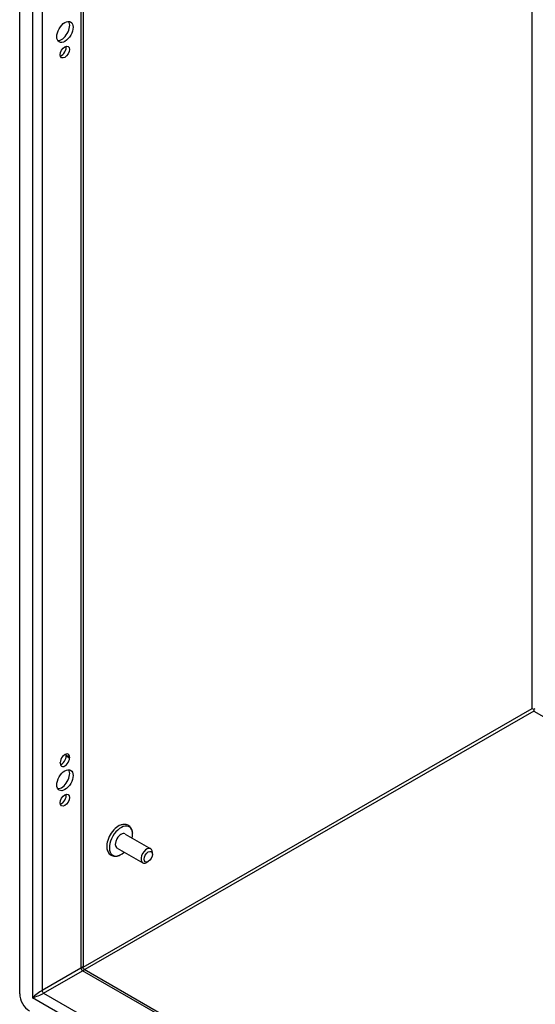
# Model space of a CAD drawing. Header units: inches. Extents: x 20 to 233, y 20 to 138.
# Tile 69 of 109: x 200 to 207, y 78 to 93. Entities that reach past the tile are written whole.
import ezdxf

# ---------------------------------------------------------------- set-up
doc = ezdxf.new("R2010")
doc.units = ezdxf.units.IN
doc.header["$MEASUREMENT"] = 0
doc.layers.add('Visible Edges(ANSI)', color=7, linetype='Continuous', lineweight=25)
doc.layers.add('Visible Tangent Edges(ANSI)', color=7, linetype='Continuous', lineweight=25)

msp = doc.modelspace()

# ---------------------------------------------------------------- linework, layer by layer
at = {"layer": 'Visible Edges(ANSI)'}
for p, q in [((199.804, 78.569), (199.804, 116.653)), ((200.71, 116.05), (200.71, 78.949)), ((207.161, 82.644), (207.161, 82.618)), ((200.469, 81.976), (200.469, 81.986)), ((200.517, 81.958), (200.517, 81.948)), ((200.385, 81.872), (200.385, 81.882)), ((201.312, 80.858), (201.68, 80.647)), ((201.197, 80.657), (201.564, 80.445)), ((201.704, 80.568), (201.704, 80.593)), ((201.644, 80.464), (201.622, 80.451)), ((200.725, 78.922), (224.327, 65.331))]:
    msp.add_line(p, q, dxfattribs=at)
at = {"layer": 'Visible Edges(ANSI)', "flags": 128}
for points in [[(201.421, 80.866), (201.419, 80.882), (201.416, 80.898), (201.412, 80.913), (201.406, 80.928), (201.399, 80.941), (201.39, 80.954), (201.38, 80.965), (201.368, 80.975), (201.355, 80.983), (201.341, 80.99), (201.327, 80.994), (201.311, 80.996), (201.296, 80.997), (201.281, 80.995), (201.265, 80.992), (201.25, 80.988)], [(201.053, 80.646), (201.057, 80.63), (201.062, 80.616), (201.069, 80.602), (201.077, 80.589), (201.086, 80.577), (201.097, 80.566), (201.11, 80.557), (201.123, 80.55), (201.138, 80.545), (201.153, 80.542), (201.168, 80.54), (201.184, 80.541), (201.199, 80.543), (201.214, 80.547), (201.229, 80.553), (201.244, 80.559)], [(200.725, 78.922), (200.719, 78.926), (200.714, 78.933), (200.71, 78.941), (200.71, 78.949)]]:
    msp.add_lwpolyline(points, dxfattribs=at)
at = {"layer": 'Visible Edges(ANSI)'}
for centre, major_axis in [((200.451, 92.34), (-0.082, -0.143)), ((200.451, 92.053), (-0.0467, -0.081)), ((200.451, 81.629), (-0.082, -0.143)), ((200.451, 81.343), (-0.0467, -0.081)), ((201.644, 80.533), (-0.0422, -0.0734))]:
    msp.add_ellipse(centre, major_axis=major_axis, ratio=0.578093, dxfattribs=at)
for centre, major_axis, ratio, start_param, end_param in [((200.403, 92.367), (-0.082, -0.143), 0.578093, 0.295117, 2.846476), ((200.403, 92.081), (0.0467, 0.081), 0.578093, 3.680581, 5.744197), ((207.161, 82.644), (0.031, -0.0179), 0.001672, 3.927958, 4.713356), ((207.161, 82.644), (0.031, 0.0179), 0.001672, 4.711422, 5.49682), ((200.451, 81.92), (0.0467, 0.081), 0.578093, 5.495853, 8.637446), ((200.451, 81.91), (-0.0467, -0.081), 0.578093, 5.495853, 8.637446), ((200.403, 81.937), (0.0467, 0.081), 0.578093, 3.680581, 5.495853), ((200.403, 81.948), (0.0467, 0.081), 0.578093, 5.495853, 5.744197), ((200.403, 81.657), (-0.082, -0.143), 0.578093, 0.295117, 2.846476), ((200.403, 81.37), (0.0467, 0.081), 0.578093, 3.680581, 5.744197), ((201.218, 80.778), (-0.119, -0.206), 0.578093, 3.733101, 5.691677), ((201.254, 80.758), (0.118, 0.204), 0.578093, 5.228097, 10.479866), ((201.254, 80.758), (-0.058, -0.101), 0.578093, 3.141593, 6.283185), ((201.622, 80.546), (0.058, 0.101), 0.578093, 5.495853, 10.21211), ((199.943, 78.489), (-0.098, 0.171), 0.578093, 0.787332, 2.358128)]:
    msp.add_ellipse(centre, major_axis=major_axis, ratio=ratio, start_param=start_param, end_param=end_param, dxfattribs=at)
at = {"layer": 'Visible Tangent Edges(ANSI)'}
for p, q in [((199.985, 116.501), (199.985, 78.513)), ((200.125, 116.387), (200.125, 78.619)), ((200.681, 116.067), (200.681, 78.94)), ((207.139, 82.656), (207.139, 112.347)), ((200.71, 78.954), (207.139, 82.656)), ((207.161, 82.618), (200.734, 78.917)), ((207.161, 82.618), (224.327, 72.733)), ((200.469, 81.986), (200.517, 81.958)), ((200.469, 81.976), (200.517, 81.948)), ((200.681, 78.94), (200.125, 78.619)), ((200.147, 78.581), (200.702, 78.902)), ((224.327, 65.297), (200.702, 78.902)), ((224.356, 64.479), (199.985, 78.513)), ((200.147, 78.581), (224.327, 64.657))]:
    msp.add_line(p, q, dxfattribs=at)
for centre, major_axis, ratio, start_param, end_param in [((200.611, 78.874), (-0.0986, -0.0765), 0.115347, 3.052378, 3.837777), ((200.702, 78.927), (-0.0155, 0.0269), 0.578093, 0.787332, 2.358128), ((200.611, 78.874), (0.115, 0.047), 0.112147, 5.58637, 6.369835), ((200.055, 78.553), (-0.0986, -0.0765), 0.115347, 3.837777, 5.408573), ((200.055, 78.553), (0.115, 0.047), 0.112147, 4.015574, 5.58637), ((200.147, 78.607), (-0.0155, 0.0269), 0.578093, 0.787332, 2.358128)]:
    msp.add_ellipse(centre, major_axis=major_axis, ratio=ratio, start_param=start_param, end_param=end_param, dxfattribs=at)

doc.saveas('drawing.dxf')
